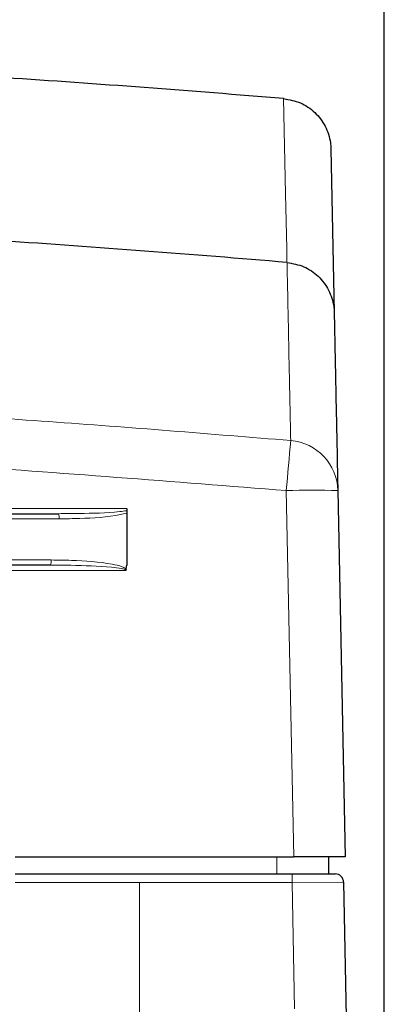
# Paper-space layout 'Blatt5' of a CAD drawing. Header units: millimetres. Extents: x 5 to 418, y 2 to 292.
# Tile 30 of 32: x 265 to 280, y 193 to 232. Entities that reach past the tile are written whole.
import ezdxf

# ---------------------------------------------------------------- set-up
doc = ezdxf.new("R2010")
doc.units = ezdxf.units.MM
doc.layers.add('SLD-0', color=7, linetype='Continuous')
doc.styles.add('SLDTEXTSTYLE0', font='TXT', dxfattribs={"width": 0.605})
doc.dimstyles.new('SLDDIMSTYLE5', dxfattribs={"dimtxt": 3.5, "dimasz": 3.5, "dimexe": 0, "dimexo": 0.0625, "dimgap": 0.875, "dimtad": 1, "dimlfac": 1.5, "dimrnd": 1e-09, "dimzin": 12, "dimdsep": 46, "dimtxsty": 'SLDTEXTSTYLE0', "dimsah": 1, "dimcen": 0.09, "dimadec": 0, "dimazin": 3, "dimtfac": 1, "dimtofl": 0, "dimtmove": 0, "dimatfit": 3, "dimfxl": 1, "dimfrac": 2, "dimtolj": 1, "dimtzin": 12, "dimarcsym": 0})

# ---------------------------------------------------------------- blocks, each defined once
blk = doc.blocks.new('_D_35')
at = {"layer": 'SLD-0', "color": 7}
for p, q in [((166.22, 121.634), (166.22, 250.861)), ((279.553, 121.634), (279.553, 250.861)), ((166.22, 249.861), (279.553, 249.861))]:
    blk.add_line(p, q, dxfattribs=at)
for points in [[(166.22, 249.861), (169.72, 249.401), (169.72, 250.321)], [(279.553, 249.861), (276.053, 250.321), (276.053, 249.401)]]:
    blk.add_solid(points, dxfattribs=at)
at = {"layer": 'SLD-0', "color": 7, "insert": (218.876, 254.373), "char_height": 3.5, "attachment_point": 1, "style": 'SLDTEXTSTYLE0'}
blk.add_mtext('170', dxfattribs=at)

psp = doc.layouts.new('Blatt5')

# ---------------------------------------------------------------- linework, layer by layer
at = {"color": 7, "linetype": 'Continuous', "lineweight": 25}
for p, q in [((275.6458, 228.5663), (275.6439, 228.5665)), ((277.4787, 226.6141), (277.6085, 220.2508)), ((275.7776, 222.1995), (275.7758, 222.1997)), ((277.7495, 213.335), (278.0397, 199.101)), ((178.8665, 212.4344), (266.9067, 212.4344)), ((269.5533, 212.6309), (269.5533, 212.551)), ((269.5533, 212.4593), (269.5533, 210.4344)), ((266.5913, 210.4344), (179.1819, 210.4344)), ((265.22, 199.101), (276.04, 199.101)), ((278.0397, 199.101), (276.04, 199.101)), ((277.3863, 199.101), (277.3863, 198.4344)), ((265.22, 198.4344), (275.9754, 198.4344)), ((275.9754, 198.4344), (277.6424, 198.4344)), ((277.9756, 198.107), (278.069, 192.8679))]:
    psp.add_line(p, q, dxfattribs=at)
at = {"color": 7, "linetype": 'Continuous', "lineweight": 18}
for p, q in [((276.04, 199.101), (275.7499, 213.3292)), ((176.22, 212.6309), (269.5533, 212.6309)), ((266.9331, 212.2344), (178.8401, 212.2344)), ((179.1557, 210.6344), (266.6175, 210.6344)), ((269.5139, 210.2309), (263.4729, 210.2309)), ((275.3863, 198.4344), (275.3863, 199.101)), ((275.9754, 198.101), (275.9754, 198.4344)), ((270.0502, 198.101), (265.22, 198.101)), ((270.0502, 198.101), (270.0502, 192.5309)), ((275.9754, 198.101), (270.0502, 198.101)), ((277.9756, 198.107), (275.9754, 198.101)), ((276.063, 193.1906), (275.9754, 198.101))]:
    psp.add_line(p, q, dxfattribs=at)
at = {"color": 7, "linetype": 'Continuous', "lineweight": 18, "flags": 128}
psp.add_lwpolyline([(275.7758, 222.1997), (275.7648, 222.733), (275.7206, 224.866), (275.6439, 228.5665)], dxfattribs=at)
at = {"color": 7, "linetype": 'Continuous', "lineweight": 25}
for centre, radius, start, end in [((222.8866, -402.5656), 633.3333, 85.221666, 86.2031505), ((222.8866, -402.5656), 627, 85.1611909, 86.1748183), ((277.6424, 198.101), 0.3333, 1.02121, 90)]:
    psp.add_arc(centre, radius, start, end, dxfattribs=at)
at = {"color": 7, "linetype": 'Continuous', "lineweight": 18}
for centre, radius, start, end in [((677.6867, 179.192), 403.3838, 174.8676, 175.145425), ((275.7558, 213.2904), 1.9942, 1.28365, 85.27327), ((276.8337, 184.6775), 28.6721, 88.1697, 92.16632), ((266.5349, 212.2835), 0.4012, 352.96697, 22.08788), ((266.2167, 210.5852), 0.4038, 338.06198, 6.98981)]:
    psp.add_arc(centre, radius, start, end, dxfattribs=at)
at = {"color": 7, "linetype": 'Continuous', "lineweight": 25}
psp.add_ellipse((222.8866, 19119.0149), major_axis=(0, 19096.6539), ratio=0.0174551, start_param=3.2819916, end_param=3.2820541, dxfattribs=at)
for points, knots in [([(275.6458, 228.5663), (275.8677, 228.5257), (276.3117, 228.4443), (276.8788, 228.0518), (277.2903, 227.5097), (277.4508, 227.0027), (277.4767, 226.7001), (277.4786, 226.6207), (277.4787, 226.6141)], [0, 0, 0, 0, 0.2293197, 0.4586288, 0.6882226, 0.9183184, 0.9931614, 1, 1, 1, 1]), ([(275.7776, 222.1995), (275.9997, 222.1587), (276.4437, 222.077), (277.0107, 221.6842), (277.4215, 221.1422), (277.5806, 220.6373), (277.6064, 220.3364), (277.6083, 220.2582), (277.6085, 220.2508)], [0, 0, 0, 0, 0.2296756, 0.4593442, 0.6892008, 0.9193882, 0.9924048, 1, 1, 1, 1]), ([(277.6085, 220.2508), (277.6144, 219.9584), (277.6264, 219.3735), (277.6577, 217.8394), (277.6974, 215.8905), (277.7321, 214.1869), (277.7495, 213.335)], [0, 0, 0, 0, 0.25417755, 0.50843906, 0.75418158, 1, 1, 1, 1]), ([(269.5533, 212.551), (269.5533, 212.5272), (269.5533, 212.4973), (269.5533, 212.4658), (269.5533, 212.4593)], [0, 0, 0, 0, 0.7939849, 1, 1, 1, 1]), ([(269.5327, 210.2673), (269.5315, 210.2612), (269.5291, 210.249), (269.5214, 210.2377), (269.5157, 210.2324), (269.5145, 210.2314), (269.5139, 210.2309)], [0, 0, 0, 0, 0.4411461, 0.8858369, 0.9440625, 1, 1, 1, 1])]:
    psp.add_open_spline(points, degree=3, knots=knots, dxfattribs=at)
at = {"color": 7, "linetype": 'Continuous', "lineweight": 18}
for points, knots in [([(275.9202, 215.2777), (275.9026, 216.13), (275.8675, 217.8346), (275.823, 219.9968), (275.7936, 221.4251), (275.7811, 222.0308), (275.7776, 222.1995), (275.7776, 222.1995)], [0, 0, 0, 0, 0.24601473, 0.49202947, 0.8236673, 0.99999993, 1, 1, 1, 1]), ([(169.8531, 215.2777), (174.259, 215.6291), (183.0728, 216.3321), (196.3254, 217.0275), (209.5987, 217.4593), (223.6083, 217.6086), (236.3252, 217.4499), (247.7421, 217.0786), (257.1406, 216.6273), (266.5356, 216.0431), (272.7917, 215.5329), (275.9202, 215.2777)], [0, 0, 0, 0, 0.124856, 0.2497693, 0.3748552, 0.4999988, 0.6455286, 0.7340953, 0.8226824, 0.9113309, 1, 1, 1, 1]), ([(275.7499, 213.3292), (271.3582, 213.6795), (262.5727, 214.3802), (249.3626, 215.0733), (236.1319, 215.5038), (222.8968, 215.6444), (209.6677, 215.5042), (196.4472, 215.0749), (183.2269, 214.3821), (174.4252, 213.6802), (170.0233, 213.3292)], [0, 0, 0, 0, 0.1248563, 0.2497699, 0.3748561, 0.5, 0.6248563, 0.7497699, 0.8748561, 1, 1, 1, 1]), ([(266.9067, 212.4344), (267.1709, 212.4363), (267.9624, 212.4423), (268.8479, 212.4616), (269.4622, 212.5395), (269.5533, 212.551)], [0, 0, 0, 0, 0.2991234, 0.8961112, 1, 1, 1, 1]), ([(269.5533, 212.4593), (269.4716, 212.4392), (268.8754, 212.2927), (267.9907, 212.2496), (267.1973, 212.2382), (266.9331, 212.2344)], [0, 0, 0, 0, 0.0957538, 0.6988897, 1, 1, 1, 1]), ([(266.6175, 210.6344), (266.8821, 210.6312), (267.6764, 210.6219), (268.602, 210.5589), (269.2793, 210.4126), (269.4484, 210.3386), (269.5009, 210.306), (269.526, 210.2781), (269.5317, 210.269), (269.5327, 210.2673)], [0, 0, 0, 0, 0.2673163, 0.8027253, 0.93668, 0.9625589, 0.9892097, 0.9980866, 1, 1, 1, 1]), ([(269.5139, 210.2309), (269.5139, 210.2311), (269.5144, 210.2329), (269.5144, 210.2365), (269.5128, 210.2415), (269.5088, 210.2474), (269.4995, 210.2555), (269.4701, 210.2715), (269.4184, 210.2868), (269.2465, 210.3246), (268.5679, 210.396), (267.6476, 210.4283), (266.8556, 210.4328), (266.5913, 210.4344)], [0, 0, 0, 0, 0.0002066, 0.0019173, 0.0035322, 0.0054811, 0.0091475, 0.0158937, 0.039299, 0.0636191, 0.1949404, 0.7312802, 1, 1, 1, 1])]:
    psp.add_open_spline(points, degree=3, knots=knots, dxfattribs=at)

# ---------------------------------------------------------------- dimensions: what is measured, and where the dimension line sits
at = {"layer": 'SLD-0', "color": 7}
dim = psp.add_linear_dim(base=(279.5533, 249.8615), p1=(166.22, 121.6344), p2=(279.5533, 121.6344), dimstyle='SLDDIMSTYLE5', dxfattribs=at)
dim.commit()
dim.dimension.update_dxf_attribs({"geometry": '_D_35', "text_midpoint": (222.8866, 249.8615), "dimtype": 160})

doc.saveas('drawing.dxf')
